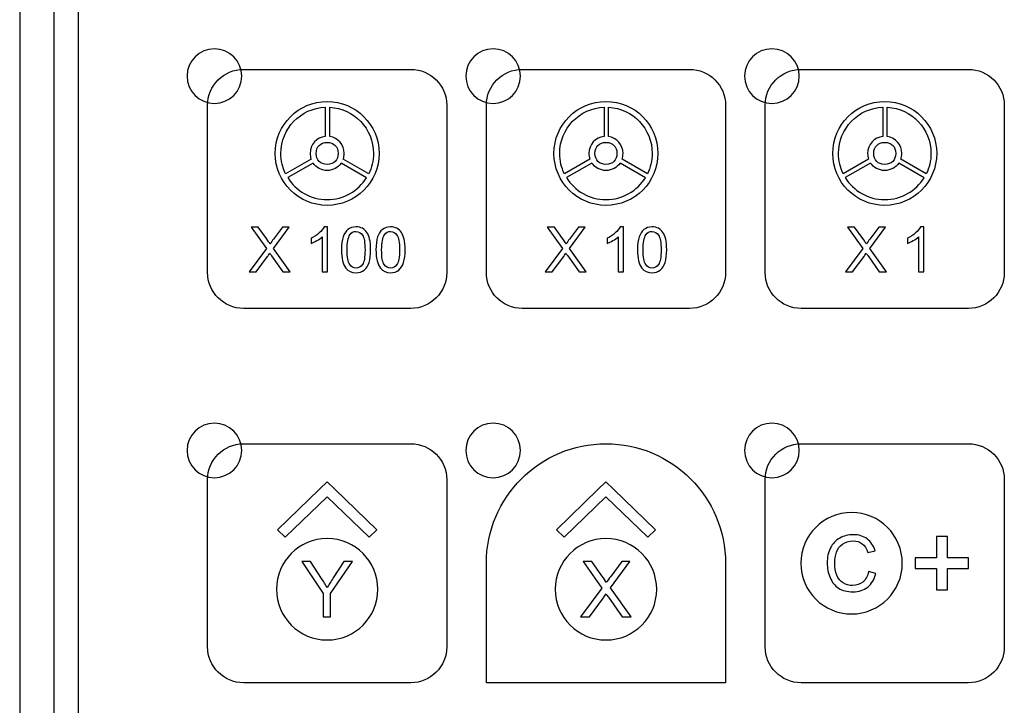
# Model space of a CAD drawing. Header units: millimetres. Extents: x 7180 to 8943, y -2677 to -1782.
# Tile 7 of 101: x 7258 to 7330, y -2372 to -2322. Entities that reach past the tile are written whole.
import ezdxf

# ---------------------------------------------------------------- set-up
doc = ezdxf.new("R2010")
doc.units = ezdxf.units.MM
doc.header["$LTSCALE"] = 3

msp = doc.modelspace()

# ---------------------------------------------------------------- linework, layer by layer
at = {"linetype": 'Continuous', "lineweight": 30}
for p, q in [((7257.996, -2265.614), (7257.996, -2495.614)), ((7260.496, -2269.328), (7260.496, -2491.9)), ((7262.283, -2271.115), (7262.283, -2490.112))]:
    msp.add_line(p, q, dxfattribs=at)
for points, knots in [([(7272.241, -2323.959), (7273.345, -2323.959), (7274.241, -2324.854), (7274.241, -2325.959), (7274.241, -2325.959), (7274.241, -2327.063), (7273.345, -2327.959), (7272.241, -2327.959), (7272.241, -2327.959), (7271.136, -2327.959), (7270.241, -2327.063), (7270.241, -2325.959), (7270.241, -2325.959), (7270.241, -2324.854), (7271.136, -2323.959), (7272.241, -2323.959)], [0, 0, 0, 0, 0.2, 0.2, 0.2, 0.2, 0.4, 0.4, 0.4, 0.4, 0.6, 0.6, 0.6, 0.6, 1, 1, 1, 1]), ([(7292.641, -2323.959), (7293.745, -2323.959), (7294.641, -2324.854), (7294.641, -2325.959), (7294.641, -2325.959), (7294.641, -2327.063), (7293.745, -2327.959), (7292.641, -2327.959), (7292.641, -2327.959), (7291.536, -2327.959), (7290.641, -2327.063), (7290.641, -2325.959), (7290.641, -2325.959), (7290.641, -2324.854), (7291.536, -2323.959), (7292.641, -2323.959)], [0, 0, 0, 0, 0.2, 0.2, 0.2, 0.2, 0.4, 0.4, 0.4, 0.4, 0.6, 0.6, 0.6, 0.6, 1, 1, 1, 1]), ([(7313.041, -2323.959), (7314.145, -2323.959), (7315.041, -2324.854), (7315.041, -2325.959), (7315.041, -2325.959), (7315.041, -2327.063), (7314.145, -2327.959), (7313.041, -2327.959), (7313.041, -2327.959), (7311.936, -2327.959), (7311.041, -2327.063), (7311.041, -2325.959), (7311.041, -2325.959), (7311.041, -2324.854), (7311.936, -2323.959), (7313.041, -2323.959)], [0, 0, 0, 0, 0.2, 0.2, 0.2, 0.2, 0.4, 0.4, 0.4, 0.4, 0.6, 0.6, 0.6, 0.6, 1, 1, 1, 1]), ([(7274.371, -2342.964), (7274.371, -2342.964), (7286.621, -2342.964), (7286.621, -2342.964), (7286.621, -2342.964), (7288.065, -2342.964), (7289.246, -2341.783), (7289.246, -2340.339), (7289.246, -2340.339), (7289.246, -2340.339), (7289.246, -2328.089), (7289.246, -2328.089), (7289.246, -2328.089), (7289.246, -2326.645), (7288.065, -2325.464), (7286.621, -2325.464), (7286.621, -2325.464), (7286.621, -2325.464), (7274.371, -2325.464), (7274.371, -2325.464), (7274.371, -2325.464), (7272.927, -2325.464), (7271.746, -2326.645), (7271.746, -2328.089), (7271.746, -2328.089), (7271.746, -2328.089), (7271.746, -2340.339), (7271.746, -2340.339), (7271.746, -2340.339), (7271.746, -2341.783), (7272.927, -2342.964), (7274.371, -2342.964)], [0, 0, 0, 0, 0.111111, 0.111111, 0.111111, 0.111111, 0.222222, 0.222222, 0.222222, 0.222222, 0.333333, 0.333333, 0.333333, 0.333333, 0.444444, 0.444444, 0.444444, 0.444444, 0.555556, 0.555556, 0.555556, 0.555556, 0.666667, 0.666667, 0.666667, 0.666667, 0.777778, 0.777778, 0.777778, 0.777778, 1, 1, 1, 1]), ([(7294.771, -2342.964), (7294.771, -2342.964), (7307.021, -2342.964), (7307.021, -2342.964), (7307.021, -2342.964), (7308.465, -2342.964), (7309.646, -2341.783), (7309.646, -2340.339), (7309.646, -2340.339), (7309.646, -2340.339), (7309.646, -2328.089), (7309.646, -2328.089), (7309.646, -2328.089), (7309.646, -2326.645), (7308.465, -2325.464), (7307.021, -2325.464), (7307.021, -2325.464), (7307.021, -2325.464), (7294.771, -2325.464), (7294.771, -2325.464), (7294.771, -2325.464), (7293.327, -2325.464), (7292.146, -2326.645), (7292.146, -2328.089), (7292.146, -2328.089), (7292.146, -2328.089), (7292.146, -2340.339), (7292.146, -2340.339), (7292.146, -2340.339), (7292.146, -2341.783), (7293.327, -2342.964), (7294.771, -2342.964)], [0, 0, 0, 0, 0.111111, 0.111111, 0.111111, 0.111111, 0.222222, 0.222222, 0.222222, 0.222222, 0.333333, 0.333333, 0.333333, 0.333333, 0.444444, 0.444444, 0.444444, 0.444444, 0.555556, 0.555556, 0.555556, 0.555556, 0.666667, 0.666667, 0.666667, 0.666667, 0.777778, 0.777778, 0.777778, 0.777778, 1, 1, 1, 1]), ([(7315.171, -2342.964), (7315.171, -2342.964), (7327.421, -2342.964), (7327.421, -2342.964), (7327.421, -2342.964), (7328.865, -2342.964), (7330.046, -2341.783), (7330.046, -2340.339), (7330.046, -2340.339), (7330.046, -2340.339), (7330.046, -2328.089), (7330.046, -2328.089), (7330.046, -2328.089), (7330.046, -2326.645), (7328.865, -2325.464), (7327.421, -2325.464), (7327.421, -2325.464), (7327.421, -2325.464), (7315.171, -2325.464), (7315.171, -2325.464), (7315.171, -2325.464), (7313.727, -2325.464), (7312.546, -2326.645), (7312.546, -2328.089), (7312.546, -2328.089), (7312.546, -2328.089), (7312.546, -2340.339), (7312.546, -2340.339), (7312.546, -2340.339), (7312.546, -2341.783), (7313.727, -2342.964), (7315.171, -2342.964)], [0, 0, 0, 0, 0.111111, 0.111111, 0.111111, 0.111111, 0.222222, 0.222222, 0.222222, 0.222222, 0.333333, 0.333333, 0.333333, 0.333333, 0.444444, 0.444444, 0.444444, 0.444444, 0.555556, 0.555556, 0.555556, 0.555556, 0.666667, 0.666667, 0.666667, 0.666667, 0.777778, 0.777778, 0.777778, 0.777778, 1, 1, 1, 1]), ([(7280.496, -2335.417), (7282.596, -2335.417), (7284.298, -2333.715), (7284.298, -2331.615), (7284.298, -2331.615), (7284.298, -2329.515), (7282.596, -2327.813), (7280.496, -2327.813), (7280.496, -2327.813), (7278.396, -2327.813), (7276.694, -2329.515), (7276.694, -2331.615), (7276.694, -2331.615), (7276.694, -2333.715), (7278.396, -2335.417), (7280.496, -2335.417)], [0, 0, 0, 0, 0.2, 0.2, 0.2, 0.2, 0.4, 0.4, 0.4, 0.4, 0.6, 0.6, 0.6, 0.6, 1, 1, 1, 1]), ([(7300.896, -2335.417), (7302.996, -2335.417), (7304.698, -2333.715), (7304.698, -2331.615), (7304.698, -2331.615), (7304.698, -2329.515), (7302.996, -2327.813), (7300.896, -2327.813), (7300.896, -2327.813), (7298.796, -2327.813), (7297.094, -2329.515), (7297.094, -2331.615), (7297.094, -2331.615), (7297.094, -2333.715), (7298.796, -2335.417), (7300.896, -2335.417)], [0, 0, 0, 0, 0.2, 0.2, 0.2, 0.2, 0.4, 0.4, 0.4, 0.4, 0.6, 0.6, 0.6, 0.6, 1, 1, 1, 1]), ([(7321.296, -2335.417), (7323.396, -2335.417), (7325.098, -2333.715), (7325.098, -2331.615), (7325.098, -2331.615), (7325.098, -2329.515), (7323.396, -2327.813), (7321.296, -2327.813), (7321.296, -2327.813), (7319.196, -2327.813), (7317.494, -2329.515), (7317.494, -2331.615), (7317.494, -2331.615), (7317.494, -2333.715), (7319.196, -2335.417), (7321.296, -2335.417)], [0, 0, 0, 0, 0.2, 0.2, 0.2, 0.2, 0.4, 0.4, 0.4, 0.4, 0.6, 0.6, 0.6, 0.6, 1, 1, 1, 1]), ([(7280.359, -2330.374), (7280.359, -2330.374), (7280.359, -2328.233), (7280.359, -2328.233), (7280.359, -2328.233), (7278.553, -2328.305), (7277.111, -2329.791), (7277.111, -2331.615), (7277.111, -2331.615), (7277.111, -2332.149), (7277.234, -2332.654), (7277.455, -2333.103), (7277.455, -2333.103), (7277.455, -2333.103), (7279.318, -2332.029), (7279.318, -2332.029), (7279.318, -2332.029), (7279.272, -2331.9), (7279.247, -2331.76), (7279.247, -2331.615), (7279.247, -2331.615), (7279.247, -2330.972), (7279.734, -2330.442), (7280.359, -2330.374)], [0, 0, 0, 0, 0.142857, 0.142857, 0.142857, 0.142857, 0.285714, 0.285714, 0.285714, 0.285714, 0.428571, 0.428571, 0.428571, 0.428571, 0.571429, 0.571429, 0.571429, 0.571429, 0.714286, 0.714286, 0.714286, 0.714286, 1, 1, 1, 1]), ([(7280.683, -2328.235), (7280.683, -2328.235), (7280.683, -2330.38), (7280.683, -2330.38), (7280.683, -2330.38), (7281.284, -2330.471), (7281.744, -2330.989), (7281.744, -2331.615), (7281.744, -2331.615), (7281.744, -2331.762), (7281.719, -2331.903), (7281.672, -2332.034), (7281.672, -2332.034), (7281.672, -2332.034), (7283.535, -2333.108), (7283.535, -2333.108), (7283.535, -2333.108), (7283.756, -2332.658), (7283.881, -2332.151), (7283.881, -2331.615), (7283.881, -2331.615), (7283.881, -2329.808), (7282.466, -2328.332), (7280.683, -2328.235)], [0, 0, 0, 0, 0.142857, 0.142857, 0.142857, 0.142857, 0.285714, 0.285714, 0.285714, 0.285714, 0.428571, 0.428571, 0.428571, 0.428571, 0.571429, 0.571429, 0.571429, 0.571429, 0.714286, 0.714286, 0.714286, 0.714286, 1, 1, 1, 1]), ([(7300.759, -2330.374), (7300.759, -2330.374), (7300.759, -2328.233), (7300.759, -2328.233), (7300.759, -2328.233), (7298.953, -2328.305), (7297.511, -2329.791), (7297.511, -2331.615), (7297.511, -2331.615), (7297.511, -2332.149), (7297.634, -2332.654), (7297.855, -2333.103), (7297.855, -2333.103), (7297.855, -2333.103), (7299.718, -2332.029), (7299.718, -2332.029), (7299.718, -2332.029), (7299.672, -2331.9), (7299.647, -2331.76), (7299.647, -2331.615), (7299.647, -2331.615), (7299.647, -2330.972), (7300.134, -2330.442), (7300.759, -2330.374)], [0, 0, 0, 0, 0.142857, 0.142857, 0.142857, 0.142857, 0.285714, 0.285714, 0.285714, 0.285714, 0.428571, 0.428571, 0.428571, 0.428571, 0.571429, 0.571429, 0.571429, 0.571429, 0.714286, 0.714286, 0.714286, 0.714286, 1, 1, 1, 1]), ([(7301.083, -2328.235), (7301.083, -2328.235), (7301.083, -2330.38), (7301.083, -2330.38), (7301.083, -2330.38), (7301.684, -2330.471), (7302.144, -2330.989), (7302.144, -2331.615), (7302.144, -2331.615), (7302.144, -2331.762), (7302.119, -2331.903), (7302.072, -2332.034), (7302.072, -2332.034), (7302.072, -2332.034), (7303.935, -2333.108), (7303.935, -2333.108), (7303.935, -2333.108), (7304.156, -2332.658), (7304.281, -2332.151), (7304.281, -2331.615), (7304.281, -2331.615), (7304.281, -2329.808), (7302.866, -2328.332), (7301.083, -2328.235)], [0, 0, 0, 0, 0.142857, 0.142857, 0.142857, 0.142857, 0.285714, 0.285714, 0.285714, 0.285714, 0.428571, 0.428571, 0.428571, 0.428571, 0.571429, 0.571429, 0.571429, 0.571429, 0.714286, 0.714286, 0.714286, 0.714286, 1, 1, 1, 1]), ([(7321.159, -2330.374), (7321.159, -2330.374), (7321.159, -2328.233), (7321.159, -2328.233), (7321.159, -2328.233), (7319.353, -2328.305), (7317.911, -2329.791), (7317.911, -2331.615), (7317.911, -2331.615), (7317.911, -2332.149), (7318.034, -2332.654), (7318.255, -2333.103), (7318.255, -2333.103), (7318.255, -2333.103), (7320.118, -2332.029), (7320.118, -2332.029), (7320.118, -2332.029), (7320.072, -2331.9), (7320.047, -2331.76), (7320.047, -2331.615), (7320.047, -2331.615), (7320.047, -2330.972), (7320.534, -2330.442), (7321.159, -2330.374)], [0, 0, 0, 0, 0.142857, 0.142857, 0.142857, 0.142857, 0.285714, 0.285714, 0.285714, 0.285714, 0.428571, 0.428571, 0.428571, 0.428571, 0.571429, 0.571429, 0.571429, 0.571429, 0.714286, 0.714286, 0.714286, 0.714286, 1, 1, 1, 1]), ([(7321.483, -2328.235), (7321.483, -2328.235), (7321.483, -2330.38), (7321.483, -2330.38), (7321.483, -2330.38), (7322.084, -2330.471), (7322.544, -2330.989), (7322.544, -2331.615), (7322.544, -2331.615), (7322.544, -2331.762), (7322.519, -2331.903), (7322.472, -2332.034), (7322.472, -2332.034), (7322.472, -2332.034), (7324.335, -2333.108), (7324.335, -2333.108), (7324.335, -2333.108), (7324.556, -2332.658), (7324.681, -2332.151), (7324.681, -2331.615), (7324.681, -2331.615), (7324.681, -2329.808), (7323.266, -2328.332), (7321.483, -2328.235)], [0, 0, 0, 0, 0.142857, 0.142857, 0.142857, 0.142857, 0.285714, 0.285714, 0.285714, 0.285714, 0.428571, 0.428571, 0.428571, 0.428571, 0.571429, 0.571429, 0.571429, 0.571429, 0.714286, 0.714286, 0.714286, 0.714286, 1, 1, 1, 1]), ([(7280.496, -2332.416), (7280.994, -2332.416), (7281.297, -2332.113), (7281.297, -2331.615), (7281.297, -2331.615), (7281.297, -2331.117), (7280.994, -2330.813), (7280.496, -2330.813), (7280.496, -2330.813), (7279.998, -2330.813), (7279.694, -2331.117), (7279.694, -2331.615), (7279.694, -2331.615), (7279.694, -2332.113), (7279.998, -2332.416), (7280.496, -2332.416)], [0, 0, 0, 0, 0.2, 0.2, 0.2, 0.2, 0.4, 0.4, 0.4, 0.4, 0.6, 0.6, 0.6, 0.6, 1, 1, 1, 1]), ([(7300.896, -2332.416), (7301.394, -2332.416), (7301.697, -2332.113), (7301.697, -2331.615), (7301.697, -2331.615), (7301.697, -2331.117), (7301.394, -2330.813), (7300.896, -2330.813), (7300.896, -2330.813), (7300.398, -2330.813), (7300.094, -2331.117), (7300.094, -2331.615), (7300.094, -2331.615), (7300.094, -2332.113), (7300.398, -2332.416), (7300.896, -2332.416)], [0, 0, 0, 0, 0.2, 0.2, 0.2, 0.2, 0.4, 0.4, 0.4, 0.4, 0.6, 0.6, 0.6, 0.6, 1, 1, 1, 1]), ([(7321.296, -2332.416), (7321.794, -2332.416), (7322.097, -2332.113), (7322.097, -2331.615), (7322.097, -2331.615), (7322.097, -2331.117), (7321.794, -2330.813), (7321.296, -2330.813), (7321.296, -2330.813), (7320.798, -2330.813), (7320.494, -2331.117), (7320.494, -2331.615), (7320.494, -2331.615), (7320.494, -2332.113), (7320.798, -2332.416), (7321.296, -2332.416)], [0, 0, 0, 0, 0.2, 0.2, 0.2, 0.2, 0.4, 0.4, 0.4, 0.4, 0.6, 0.6, 0.6, 0.6, 1, 1, 1, 1]), ([(7280.496, -2332.864), (7280.922, -2332.864), (7281.299, -2332.65), (7281.524, -2332.323), (7281.524, -2332.323), (7281.524, -2332.323), (7283.378, -2333.392), (7283.378, -2333.392), (7283.378, -2333.392), (7282.781, -2334.357), (7281.714, -2335), (7280.496, -2335), (7280.496, -2335), (7279.276, -2335), (7278.207, -2334.355), (7277.611, -2333.387), (7277.611, -2333.387), (7277.611, -2333.387), (7279.465, -2332.319), (7279.465, -2332.319), (7279.465, -2332.319), (7279.689, -2332.648), (7280.067, -2332.864), (7280.496, -2332.864)], [0, 0, 0, 0, 0.142857, 0.142857, 0.142857, 0.142857, 0.285714, 0.285714, 0.285714, 0.285714, 0.428571, 0.428571, 0.428571, 0.428571, 0.571429, 0.571429, 0.571429, 0.571429, 0.714286, 0.714286, 0.714286, 0.714286, 1, 1, 1, 1]), ([(7300.896, -2332.864), (7301.322, -2332.864), (7301.699, -2332.65), (7301.924, -2332.323), (7301.924, -2332.323), (7301.924, -2332.323), (7303.778, -2333.392), (7303.778, -2333.392), (7303.778, -2333.392), (7303.181, -2334.357), (7302.114, -2335), (7300.896, -2335), (7300.896, -2335), (7299.676, -2335), (7298.607, -2334.355), (7298.011, -2333.387), (7298.011, -2333.387), (7298.011, -2333.387), (7299.865, -2332.319), (7299.865, -2332.319), (7299.865, -2332.319), (7300.089, -2332.648), (7300.467, -2332.864), (7300.896, -2332.864)], [0, 0, 0, 0, 0.142857, 0.142857, 0.142857, 0.142857, 0.285714, 0.285714, 0.285714, 0.285714, 0.428571, 0.428571, 0.428571, 0.428571, 0.571429, 0.571429, 0.571429, 0.571429, 0.714286, 0.714286, 0.714286, 0.714286, 1, 1, 1, 1]), ([(7321.296, -2332.864), (7321.722, -2332.864), (7322.099, -2332.65), (7322.324, -2332.323), (7322.324, -2332.323), (7322.324, -2332.323), (7324.178, -2333.392), (7324.178, -2333.392), (7324.178, -2333.392), (7323.581, -2334.357), (7322.514, -2335), (7321.296, -2335), (7321.296, -2335), (7320.076, -2335), (7319.007, -2334.355), (7318.411, -2333.387), (7318.411, -2333.387), (7318.411, -2333.387), (7320.265, -2332.319), (7320.265, -2332.319), (7320.265, -2332.319), (7320.489, -2332.648), (7320.867, -2332.864), (7321.296, -2332.864)], [0, 0, 0, 0, 0.142857, 0.142857, 0.142857, 0.142857, 0.285714, 0.285714, 0.285714, 0.285714, 0.428571, 0.428571, 0.428571, 0.428571, 0.571429, 0.571429, 0.571429, 0.571429, 0.714286, 0.714286, 0.714286, 0.714286, 1, 1, 1, 1]), ([(7274.787, -2340.291), (7274.787, -2340.291), (7276.055, -2338.587), (7276.055, -2338.587), (7276.055, -2338.587), (7276.055, -2338.587), (7274.938, -2337.007), (7274.938, -2337.007), (7274.938, -2337.007), (7274.938, -2337.007), (7275.455, -2337.007), (7275.455, -2337.007), (7275.455, -2337.007), (7275.455, -2337.007), (7276.054, -2337.847), (7276.054, -2337.847), (7276.054, -2337.847), (7276.179, -2338.021), (7276.265, -2338.154), (7276.315, -2338.247), (7276.315, -2338.247), (7276.389, -2338.132), (7276.476, -2338.01), (7276.576, -2337.881), (7276.576, -2337.881), (7276.576, -2337.881), (7277.232, -2337.007), (7277.232, -2337.007), (7277.232, -2337.007), (7277.232, -2337.007), (7277.708, -2337.007), (7277.708, -2337.007), (7277.708, -2337.007), (7277.708, -2337.007), (7276.568, -2338.568), (7276.568, -2338.568), (7276.568, -2338.568), (7276.568, -2338.568), (7277.795, -2340.291), (7277.795, -2340.291), (7277.795, -2340.291), (7277.795, -2340.291), (7277.262, -2340.291), (7277.262, -2340.291), (7277.262, -2340.291), (7277.262, -2340.291), (7276.433, -2339.12), (7276.433, -2339.12), (7276.433, -2339.12), (7276.386, -2339.053), (7276.341, -2338.987), (7276.299, -2338.921), (7276.299, -2338.921), (7276.225, -2339.031), (7276.173, -2339.108), (7276.141, -2339.152), (7276.141, -2339.152), (7276.141, -2339.152), (7275.309, -2340.291), (7275.309, -2340.291), (7275.309, -2340.291), (7275.309, -2340.291), (7274.787, -2340.291), (7274.787, -2340.291)], [0, 0, 0, 0, 0.058824, 0.058824, 0.058824, 0.058824, 0.117647, 0.117647, 0.117647, 0.117647, 0.176471, 0.176471, 0.176471, 0.176471, 0.235294, 0.235294, 0.235294, 0.235294, 0.294118, 0.294118, 0.294118, 0.294118, 0.352941, 0.352941, 0.352941, 0.352941, 0.411765, 0.411765, 0.411765, 0.411765, 0.470588, 0.470588, 0.470588, 0.470588, 0.529412, 0.529412, 0.529412, 0.529412, 0.588235, 0.588235, 0.588235, 0.588235, 0.647059, 0.647059, 0.647059, 0.647059, 0.705882, 0.705882, 0.705882, 0.705882, 0.764706, 0.764706, 0.764706, 0.764706, 0.823529, 0.823529, 0.823529, 0.823529, 0.882353, 0.882353, 0.882353, 0.882353, 1, 1, 1, 1]), ([(7280.527, -2340.291), (7280.527, -2340.291), (7280.124, -2340.291), (7280.124, -2340.291), (7280.124, -2340.291), (7280.124, -2340.291), (7280.124, -2337.721), (7280.124, -2337.721), (7280.124, -2337.721), (7280.027, -2337.814), (7279.899, -2337.907), (7279.742, -2337.999), (7279.742, -2337.999), (7279.584, -2338.092), (7279.442, -2338.161), (7279.317, -2338.207), (7279.317, -2338.207), (7279.317, -2338.207), (7279.317, -2337.817), (7279.317, -2337.817), (7279.317, -2337.817), (7279.542, -2337.712), (7279.739, -2337.583), (7279.908, -2337.432), (7279.908, -2337.432), (7280.077, -2337.281), (7280.197, -2337.135), (7280.268, -2336.993), (7280.268, -2336.993), (7280.268, -2336.993), (7280.527, -2336.993), (7280.527, -2336.993), (7280.527, -2336.993), (7280.527, -2336.993), (7280.527, -2340.291), (7280.527, -2340.291)], [0, 0, 0, 0, 0.1, 0.1, 0.1, 0.1, 0.2, 0.2, 0.2, 0.2, 0.3, 0.3, 0.3, 0.3, 0.4, 0.4, 0.4, 0.4, 0.5, 0.5, 0.5, 0.5, 0.6, 0.6, 0.6, 0.6, 0.7, 0.7, 0.7, 0.7, 0.8, 0.8, 0.8, 0.8, 1, 1, 1, 1]), ([(7281.541, -2338.67), (7281.541, -2338.283), (7281.581, -2337.969), (7281.66, -2337.732), (7281.66, -2337.732), (7281.74, -2337.495), (7281.859, -2337.312), (7282.016, -2337.184), (7282.016, -2337.184), (7282.173, -2337.057), (7282.371, -2336.993), (7282.61, -2336.993), (7282.61, -2336.993), (7282.785, -2336.993), (7282.94, -2337.028), (7283.073, -2337.099), (7283.073, -2337.099), (7283.206, -2337.171), (7283.317, -2337.273), (7283.402, -2337.407), (7283.402, -2337.407), (7283.488, -2337.54), (7283.555, -2337.703), (7283.604, -2337.894), (7283.604, -2337.894), (7283.654, -2338.086), (7283.678, -2338.345), (7283.678, -2338.67), (7283.678, -2338.67), (7283.678, -2339.055), (7283.638, -2339.367), (7283.56, -2339.604), (7283.56, -2339.604), (7283.481, -2339.842), (7283.362, -2340.025), (7283.205, -2340.153), (7283.205, -2340.153), (7283.048, -2340.281), (7282.85, -2340.346), (7282.61, -2340.346), (7282.61, -2340.346), (7282.294, -2340.346), (7282.045, -2340.233), (7281.865, -2340.008), (7281.865, -2340.008), (7281.649, -2339.733), (7281.541, -2339.287), (7281.541, -2338.67)], [0, 0, 0, 0, 0.076923, 0.076923, 0.076923, 0.076923, 0.153846, 0.153846, 0.153846, 0.153846, 0.230769, 0.230769, 0.230769, 0.230769, 0.307692, 0.307692, 0.307692, 0.307692, 0.384615, 0.384615, 0.384615, 0.384615, 0.461538, 0.461538, 0.461538, 0.461538, 0.538462, 0.538462, 0.538462, 0.538462, 0.615385, 0.615385, 0.615385, 0.615385, 0.692308, 0.692308, 0.692308, 0.692308, 0.769231, 0.769231, 0.769231, 0.769231, 0.846154, 0.846154, 0.846154, 0.846154, 1, 1, 1, 1]), ([(7284.068, -2338.67), (7284.068, -2338.283), (7284.108, -2337.969), (7284.187, -2337.732), (7284.187, -2337.732), (7284.267, -2337.495), (7284.386, -2337.312), (7284.543, -2337.184), (7284.543, -2337.184), (7284.7, -2337.057), (7284.898, -2336.993), (7285.137, -2336.993), (7285.137, -2336.993), (7285.312, -2336.993), (7285.467, -2337.028), (7285.6, -2337.099), (7285.6, -2337.099), (7285.733, -2337.171), (7285.844, -2337.273), (7285.929, -2337.407), (7285.929, -2337.407), (7286.015, -2337.54), (7286.082, -2337.703), (7286.131, -2337.894), (7286.131, -2337.894), (7286.181, -2338.086), (7286.205, -2338.345), (7286.205, -2338.67), (7286.205, -2338.67), (7286.205, -2339.055), (7286.165, -2339.367), (7286.087, -2339.604), (7286.087, -2339.604), (7286.008, -2339.842), (7285.889, -2340.025), (7285.732, -2340.153), (7285.732, -2340.153), (7285.575, -2340.281), (7285.377, -2340.346), (7285.137, -2340.346), (7285.137, -2340.346), (7284.821, -2340.346), (7284.572, -2340.233), (7284.392, -2340.008), (7284.392, -2340.008), (7284.176, -2339.733), (7284.068, -2339.287), (7284.068, -2338.67)], [0, 0, 0, 0, 0.076923, 0.076923, 0.076923, 0.076923, 0.153846, 0.153846, 0.153846, 0.153846, 0.230769, 0.230769, 0.230769, 0.230769, 0.307692, 0.307692, 0.307692, 0.307692, 0.384615, 0.384615, 0.384615, 0.384615, 0.461538, 0.461538, 0.461538, 0.461538, 0.538462, 0.538462, 0.538462, 0.538462, 0.615385, 0.615385, 0.615385, 0.615385, 0.692308, 0.692308, 0.692308, 0.692308, 0.769231, 0.769231, 0.769231, 0.769231, 0.846154, 0.846154, 0.846154, 0.846154, 1, 1, 1, 1]), ([(7296.45, -2340.291), (7296.45, -2340.291), (7297.719, -2338.587), (7297.719, -2338.587), (7297.719, -2338.587), (7297.719, -2338.587), (7296.601, -2337.007), (7296.601, -2337.007), (7296.601, -2337.007), (7296.601, -2337.007), (7297.119, -2337.007), (7297.119, -2337.007), (7297.119, -2337.007), (7297.119, -2337.007), (7297.717, -2337.847), (7297.717, -2337.847), (7297.717, -2337.847), (7297.842, -2338.021), (7297.928, -2338.154), (7297.978, -2338.247), (7297.978, -2338.247), (7298.052, -2338.132), (7298.139, -2338.01), (7298.239, -2337.881), (7298.239, -2337.881), (7298.239, -2337.881), (7298.895, -2337.007), (7298.895, -2337.007), (7298.895, -2337.007), (7298.895, -2337.007), (7299.371, -2337.007), (7299.371, -2337.007), (7299.371, -2337.007), (7299.371, -2337.007), (7298.231, -2338.568), (7298.231, -2338.568), (7298.231, -2338.568), (7298.231, -2338.568), (7299.459, -2340.291), (7299.459, -2340.291), (7299.459, -2340.291), (7299.459, -2340.291), (7298.925, -2340.291), (7298.925, -2340.291), (7298.925, -2340.291), (7298.925, -2340.291), (7298.097, -2339.12), (7298.097, -2339.12), (7298.097, -2339.12), (7298.049, -2339.053), (7298.004, -2338.987), (7297.962, -2338.921), (7297.962, -2338.921), (7297.889, -2339.031), (7297.837, -2339.108), (7297.805, -2339.152), (7297.805, -2339.152), (7297.805, -2339.152), (7296.972, -2340.291), (7296.972, -2340.291), (7296.972, -2340.291), (7296.972, -2340.291), (7296.45, -2340.291), (7296.45, -2340.291)], [0, 0, 0, 0, 0.058824, 0.058824, 0.058824, 0.058824, 0.117647, 0.117647, 0.117647, 0.117647, 0.176471, 0.176471, 0.176471, 0.176471, 0.235294, 0.235294, 0.235294, 0.235294, 0.294118, 0.294118, 0.294118, 0.294118, 0.352941, 0.352941, 0.352941, 0.352941, 0.411765, 0.411765, 0.411765, 0.411765, 0.470588, 0.470588, 0.470588, 0.470588, 0.529412, 0.529412, 0.529412, 0.529412, 0.588235, 0.588235, 0.588235, 0.588235, 0.647059, 0.647059, 0.647059, 0.647059, 0.705882, 0.705882, 0.705882, 0.705882, 0.764706, 0.764706, 0.764706, 0.764706, 0.823529, 0.823529, 0.823529, 0.823529, 0.882353, 0.882353, 0.882353, 0.882353, 1, 1, 1, 1]), ([(7302.191, -2340.291), (7302.191, -2340.291), (7301.787, -2340.291), (7301.787, -2340.291), (7301.787, -2340.291), (7301.787, -2340.291), (7301.787, -2337.721), (7301.787, -2337.721), (7301.787, -2337.721), (7301.69, -2337.814), (7301.563, -2337.907), (7301.405, -2337.999), (7301.405, -2337.999), (7301.248, -2338.092), (7301.106, -2338.161), (7300.98, -2338.207), (7300.98, -2338.207), (7300.98, -2338.207), (7300.98, -2337.817), (7300.98, -2337.817), (7300.98, -2337.817), (7301.206, -2337.712), (7301.403, -2337.583), (7301.572, -2337.432), (7301.572, -2337.432), (7301.741, -2337.281), (7301.861, -2337.135), (7301.931, -2336.993), (7301.931, -2336.993), (7301.931, -2336.993), (7302.191, -2336.993), (7302.191, -2336.993), (7302.191, -2336.993), (7302.191, -2336.993), (7302.191, -2340.291), (7302.191, -2340.291)], [0, 0, 0, 0, 0.1, 0.1, 0.1, 0.1, 0.2, 0.2, 0.2, 0.2, 0.3, 0.3, 0.3, 0.3, 0.4, 0.4, 0.4, 0.4, 0.5, 0.5, 0.5, 0.5, 0.6, 0.6, 0.6, 0.6, 0.7, 0.7, 0.7, 0.7, 0.8, 0.8, 0.8, 0.8, 1, 1, 1, 1]), ([(7303.204, -2338.67), (7303.204, -2338.283), (7303.244, -2337.969), (7303.324, -2337.732), (7303.324, -2337.732), (7303.404, -2337.495), (7303.522, -2337.312), (7303.68, -2337.184), (7303.68, -2337.184), (7303.837, -2337.057), (7304.035, -2336.993), (7304.273, -2336.993), (7304.273, -2336.993), (7304.449, -2336.993), (7304.603, -2337.028), (7304.737, -2337.099), (7304.737, -2337.099), (7304.87, -2337.171), (7304.98, -2337.273), (7305.066, -2337.407), (7305.066, -2337.407), (7305.151, -2337.54), (7305.219, -2337.703), (7305.267, -2337.894), (7305.267, -2337.894), (7305.317, -2338.086), (7305.342, -2338.345), (7305.342, -2338.67), (7305.342, -2338.67), (7305.342, -2339.055), (7305.302, -2339.367), (7305.223, -2339.604), (7305.223, -2339.604), (7305.144, -2339.842), (7305.026, -2340.025), (7304.868, -2340.153), (7304.868, -2340.153), (7304.712, -2340.281), (7304.513, -2340.346), (7304.273, -2340.346), (7304.273, -2340.346), (7303.957, -2340.346), (7303.709, -2340.233), (7303.529, -2340.008), (7303.529, -2340.008), (7303.312, -2339.733), (7303.204, -2339.287), (7303.204, -2338.67)], [0, 0, 0, 0, 0.076923, 0.076923, 0.076923, 0.076923, 0.153846, 0.153846, 0.153846, 0.153846, 0.230769, 0.230769, 0.230769, 0.230769, 0.307692, 0.307692, 0.307692, 0.307692, 0.384615, 0.384615, 0.384615, 0.384615, 0.461538, 0.461538, 0.461538, 0.461538, 0.538462, 0.538462, 0.538462, 0.538462, 0.615385, 0.615385, 0.615385, 0.615385, 0.692308, 0.692308, 0.692308, 0.692308, 0.769231, 0.769231, 0.769231, 0.769231, 0.846154, 0.846154, 0.846154, 0.846154, 1, 1, 1, 1]), ([(7318.426, -2340.291), (7318.426, -2340.291), (7319.694, -2338.587), (7319.694, -2338.587), (7319.694, -2338.587), (7319.694, -2338.587), (7318.577, -2337.007), (7318.577, -2337.007), (7318.577, -2337.007), (7318.577, -2337.007), (7319.094, -2337.007), (7319.094, -2337.007), (7319.094, -2337.007), (7319.094, -2337.007), (7319.693, -2337.847), (7319.693, -2337.847), (7319.693, -2337.847), (7319.817, -2338.021), (7319.904, -2338.154), (7319.953, -2338.247), (7319.953, -2338.247), (7320.028, -2338.132), (7320.115, -2338.01), (7320.215, -2337.881), (7320.215, -2337.881), (7320.215, -2337.881), (7320.871, -2337.007), (7320.871, -2337.007), (7320.871, -2337.007), (7320.871, -2337.007), (7321.347, -2337.007), (7321.347, -2337.007), (7321.347, -2337.007), (7321.347, -2337.007), (7320.206, -2338.568), (7320.206, -2338.568), (7320.206, -2338.568), (7320.206, -2338.568), (7321.434, -2340.291), (7321.434, -2340.291), (7321.434, -2340.291), (7321.434, -2340.291), (7320.9, -2340.291), (7320.9, -2340.291), (7320.9, -2340.291), (7320.9, -2340.291), (7320.072, -2339.12), (7320.072, -2339.12), (7320.072, -2339.12), (7320.025, -2339.053), (7319.979, -2338.987), (7319.937, -2338.921), (7319.937, -2338.921), (7319.864, -2339.031), (7319.812, -2339.108), (7319.78, -2339.152), (7319.78, -2339.152), (7319.78, -2339.152), (7318.948, -2340.291), (7318.948, -2340.291), (7318.948, -2340.291), (7318.948, -2340.291), (7318.426, -2340.291), (7318.426, -2340.291)], [0, 0, 0, 0, 0.058824, 0.058824, 0.058824, 0.058824, 0.117647, 0.117647, 0.117647, 0.117647, 0.176471, 0.176471, 0.176471, 0.176471, 0.235294, 0.235294, 0.235294, 0.235294, 0.294118, 0.294118, 0.294118, 0.294118, 0.352941, 0.352941, 0.352941, 0.352941, 0.411765, 0.411765, 0.411765, 0.411765, 0.470588, 0.470588, 0.470588, 0.470588, 0.529412, 0.529412, 0.529412, 0.529412, 0.588235, 0.588235, 0.588235, 0.588235, 0.647059, 0.647059, 0.647059, 0.647059, 0.705882, 0.705882, 0.705882, 0.705882, 0.764706, 0.764706, 0.764706, 0.764706, 0.823529, 0.823529, 0.823529, 0.823529, 0.882353, 0.882353, 0.882353, 0.882353, 1, 1, 1, 1]), ([(7324.166, -2340.291), (7324.166, -2340.291), (7323.763, -2340.291), (7323.763, -2340.291), (7323.763, -2340.291), (7323.763, -2340.291), (7323.763, -2337.721), (7323.763, -2337.721), (7323.763, -2337.721), (7323.666, -2337.814), (7323.538, -2337.907), (7323.381, -2337.999), (7323.381, -2337.999), (7323.223, -2338.092), (7323.081, -2338.161), (7322.956, -2338.207), (7322.956, -2338.207), (7322.956, -2338.207), (7322.956, -2337.817), (7322.956, -2337.817), (7322.956, -2337.817), (7323.181, -2337.712), (7323.378, -2337.583), (7323.547, -2337.432), (7323.547, -2337.432), (7323.716, -2337.281), (7323.836, -2337.135), (7323.906, -2336.993), (7323.906, -2336.993), (7323.906, -2336.993), (7324.166, -2336.993), (7324.166, -2336.993), (7324.166, -2336.993), (7324.166, -2336.993), (7324.166, -2340.291), (7324.166, -2340.291)], [0, 0, 0, 0, 0.1, 0.1, 0.1, 0.1, 0.2, 0.2, 0.2, 0.2, 0.3, 0.3, 0.3, 0.3, 0.4, 0.4, 0.4, 0.4, 0.5, 0.5, 0.5, 0.5, 0.6, 0.6, 0.6, 0.6, 0.7, 0.7, 0.7, 0.7, 0.8, 0.8, 0.8, 0.8, 1, 1, 1, 1]), ([(7281.954, -2338.672), (7281.954, -2339.212), (7282.016, -2339.571), (7282.143, -2339.749), (7282.143, -2339.749), (7282.269, -2339.927), (7282.425, -2340.015), (7282.61, -2340.015), (7282.61, -2340.015), (7282.795, -2340.015), (7282.95, -2339.926), (7283.077, -2339.748), (7283.077, -2339.748), (7283.203, -2339.569), (7283.265, -2339.211), (7283.265, -2338.672), (7283.265, -2338.672), (7283.265, -2338.131), (7283.203, -2337.772), (7283.077, -2337.595), (7283.077, -2337.595), (7282.951, -2337.417), (7282.794, -2337.328), (7282.605, -2337.328), (7282.605, -2337.328), (7282.42, -2337.328), (7282.272, -2337.407), (7282.161, -2337.563), (7282.161, -2337.563), (7282.023, -2337.763), (7281.954, -2338.133), (7281.954, -2338.672)], [0, 0, 0, 0, 0.111111, 0.111111, 0.111111, 0.111111, 0.222222, 0.222222, 0.222222, 0.222222, 0.333333, 0.333333, 0.333333, 0.333333, 0.444444, 0.444444, 0.444444, 0.444444, 0.555556, 0.555556, 0.555556, 0.555556, 0.666667, 0.666667, 0.666667, 0.666667, 0.777778, 0.777778, 0.777778, 0.777778, 1, 1, 1, 1]), ([(7284.481, -2338.672), (7284.481, -2339.212), (7284.543, -2339.571), (7284.67, -2339.749), (7284.67, -2339.749), (7284.796, -2339.927), (7284.952, -2340.015), (7285.137, -2340.015), (7285.137, -2340.015), (7285.322, -2340.015), (7285.477, -2339.926), (7285.604, -2339.748), (7285.604, -2339.748), (7285.73, -2339.569), (7285.792, -2339.211), (7285.792, -2338.672), (7285.792, -2338.672), (7285.792, -2338.131), (7285.73, -2337.772), (7285.604, -2337.595), (7285.604, -2337.595), (7285.478, -2337.417), (7285.321, -2337.328), (7285.132, -2337.328), (7285.132, -2337.328), (7284.947, -2337.328), (7284.799, -2337.407), (7284.688, -2337.563), (7284.688, -2337.563), (7284.55, -2337.763), (7284.481, -2338.133), (7284.481, -2338.672)], [0, 0, 0, 0, 0.111111, 0.111111, 0.111111, 0.111111, 0.222222, 0.222222, 0.222222, 0.222222, 0.333333, 0.333333, 0.333333, 0.333333, 0.444444, 0.444444, 0.444444, 0.444444, 0.555556, 0.555556, 0.555556, 0.555556, 0.666667, 0.666667, 0.666667, 0.666667, 0.777778, 0.777778, 0.777778, 0.777778, 1, 1, 1, 1]), ([(7303.617, -2338.672), (7303.617, -2339.212), (7303.68, -2339.571), (7303.806, -2339.749), (7303.806, -2339.749), (7303.932, -2339.927), (7304.088, -2340.015), (7304.273, -2340.015), (7304.273, -2340.015), (7304.458, -2340.015), (7304.614, -2339.926), (7304.74, -2339.748), (7304.74, -2339.748), (7304.866, -2339.569), (7304.929, -2339.211), (7304.929, -2338.672), (7304.929, -2338.672), (7304.929, -2338.131), (7304.866, -2337.772), (7304.74, -2337.595), (7304.74, -2337.595), (7304.615, -2337.417), (7304.457, -2337.328), (7304.268, -2337.328), (7304.268, -2337.328), (7304.083, -2337.328), (7303.935, -2337.407), (7303.824, -2337.563), (7303.824, -2337.563), (7303.686, -2337.763), (7303.617, -2338.133), (7303.617, -2338.672)], [0, 0, 0, 0, 0.111111, 0.111111, 0.111111, 0.111111, 0.222222, 0.222222, 0.222222, 0.222222, 0.333333, 0.333333, 0.333333, 0.333333, 0.444444, 0.444444, 0.444444, 0.444444, 0.555556, 0.555556, 0.555556, 0.555556, 0.666667, 0.666667, 0.666667, 0.666667, 0.777778, 0.777778, 0.777778, 0.777778, 1, 1, 1, 1]), ([(7272.241, -2351.359), (7273.345, -2351.359), (7274.241, -2352.254), (7274.241, -2353.359), (7274.241, -2353.359), (7274.241, -2354.463), (7273.345, -2355.359), (7272.241, -2355.359), (7272.241, -2355.359), (7271.136, -2355.359), (7270.241, -2354.463), (7270.241, -2353.359), (7270.241, -2353.359), (7270.241, -2352.254), (7271.136, -2351.359), (7272.241, -2351.359)], [0, 0, 0, 0, 0.2, 0.2, 0.2, 0.2, 0.4, 0.4, 0.4, 0.4, 0.6, 0.6, 0.6, 0.6, 1, 1, 1, 1]), ([(7292.641, -2351.359), (7293.745, -2351.359), (7294.641, -2352.254), (7294.641, -2353.359), (7294.641, -2353.359), (7294.641, -2354.463), (7293.745, -2355.359), (7292.641, -2355.359), (7292.641, -2355.359), (7291.536, -2355.359), (7290.641, -2354.463), (7290.641, -2353.359), (7290.641, -2353.359), (7290.641, -2352.254), (7291.536, -2351.359), (7292.641, -2351.359)], [0, 0, 0, 0, 0.2, 0.2, 0.2, 0.2, 0.4, 0.4, 0.4, 0.4, 0.6, 0.6, 0.6, 0.6, 1, 1, 1, 1]), ([(7313.041, -2351.359), (7314.145, -2351.359), (7315.041, -2352.254), (7315.041, -2353.359), (7315.041, -2353.359), (7315.041, -2354.463), (7314.145, -2355.359), (7313.041, -2355.359), (7313.041, -2355.359), (7311.936, -2355.359), (7311.041, -2354.463), (7311.041, -2353.359), (7311.041, -2353.359), (7311.041, -2352.254), (7311.936, -2351.359), (7313.041, -2351.359)], [0, 0, 0, 0, 0.2, 0.2, 0.2, 0.2, 0.4, 0.4, 0.4, 0.4, 0.6, 0.6, 0.6, 0.6, 1, 1, 1, 1]), ([(7274.371, -2370.364), (7274.371, -2370.364), (7286.621, -2370.364), (7286.621, -2370.364), (7286.621, -2370.364), (7288.065, -2370.364), (7289.246, -2369.182), (7289.246, -2367.739), (7289.246, -2367.739), (7289.246, -2367.739), (7289.246, -2355.489), (7289.246, -2355.489), (7289.246, -2355.489), (7289.246, -2354.045), (7288.065, -2352.864), (7286.621, -2352.864), (7286.621, -2352.864), (7286.621, -2352.864), (7274.371, -2352.864), (7274.371, -2352.864), (7274.371, -2352.864), (7272.927, -2352.864), (7271.746, -2354.045), (7271.746, -2355.489), (7271.746, -2355.489), (7271.746, -2355.489), (7271.746, -2367.739), (7271.746, -2367.739), (7271.746, -2367.739), (7271.746, -2369.182), (7272.927, -2370.364), (7274.371, -2370.364)], [0, 0, 0, 0, 0.111111, 0.111111, 0.111111, 0.111111, 0.222222, 0.222222, 0.222222, 0.222222, 0.333333, 0.333333, 0.333333, 0.333333, 0.444444, 0.444444, 0.444444, 0.444444, 0.555556, 0.555556, 0.555556, 0.555556, 0.666667, 0.666667, 0.666667, 0.666667, 0.777778, 0.777778, 0.777778, 0.777778, 1, 1, 1, 1]), ([(7292.146, -2370.364), (7292.146, -2370.364), (7300.896, -2370.364), (7300.896, -2370.364), (7300.896, -2370.364), (7300.896, -2370.364), (7309.646, -2370.364), (7309.646, -2370.364), (7309.646, -2370.364), (7309.646, -2370.364), (7309.646, -2361.614), (7309.646, -2361.614), (7309.646, -2361.614), (7309.646, -2356.782), (7305.728, -2352.864), (7300.896, -2352.864), (7300.896, -2352.864), (7296.064, -2352.864), (7292.146, -2356.782), (7292.146, -2361.614), (7292.146, -2361.614), (7292.146, -2361.614), (7292.146, -2370.364), (7292.146, -2370.364)], [0, 0, 0, 0, 0.142857, 0.142857, 0.142857, 0.142857, 0.285714, 0.285714, 0.285714, 0.285714, 0.428571, 0.428571, 0.428571, 0.428571, 0.571429, 0.571429, 0.571429, 0.571429, 0.714286, 0.714286, 0.714286, 0.714286, 1, 1, 1, 1]), ([(7315.171, -2370.364), (7315.171, -2370.364), (7327.421, -2370.364), (7327.421, -2370.364), (7327.421, -2370.364), (7328.865, -2370.364), (7330.046, -2369.182), (7330.046, -2367.739), (7330.046, -2367.739), (7330.046, -2367.739), (7330.046, -2355.489), (7330.046, -2355.489), (7330.046, -2355.489), (7330.046, -2354.045), (7328.865, -2352.864), (7327.421, -2352.864), (7327.421, -2352.864), (7327.421, -2352.864), (7315.171, -2352.864), (7315.171, -2352.864), (7315.171, -2352.864), (7313.727, -2352.864), (7312.546, -2354.045), (7312.546, -2355.489), (7312.546, -2355.489), (7312.546, -2355.489), (7312.546, -2367.739), (7312.546, -2367.739), (7312.546, -2367.739), (7312.546, -2369.182), (7313.727, -2370.364), (7315.171, -2370.364)], [0, 0, 0, 0, 0.111111, 0.111111, 0.111111, 0.111111, 0.222222, 0.222222, 0.222222, 0.222222, 0.333333, 0.333333, 0.333333, 0.333333, 0.444444, 0.444444, 0.444444, 0.444444, 0.555556, 0.555556, 0.555556, 0.555556, 0.666667, 0.666667, 0.666667, 0.666667, 0.777778, 0.777778, 0.777778, 0.777778, 1, 1, 1, 1]), ([(7277.426, -2359.716), (7277.426, -2359.716), (7280.496, -2356.741), (7280.496, -2356.741), (7280.496, -2356.741), (7280.496, -2356.741), (7283.566, -2359.716), (7283.566, -2359.716), (7283.566, -2359.716), (7283.566, -2359.716), (7284.126, -2359.173), (7284.126, -2359.173), (7284.126, -2359.173), (7284.126, -2359.173), (7281.056, -2356.198), (7281.056, -2356.198), (7281.056, -2356.198), (7281.056, -2356.198), (7281.056, -2356.198), (7281.056, -2356.198), (7281.056, -2356.198), (7281.056, -2356.198), (7280.496, -2355.655), (7280.496, -2355.655), (7280.496, -2355.655), (7280.496, -2355.655), (7280.496, -2355.656), (7280.496, -2355.656), (7280.496, -2355.656), (7280.496, -2355.656), (7280.495, -2355.655), (7280.495, -2355.655), (7280.495, -2355.655), (7280.495, -2355.655), (7279.936, -2356.198), (7279.936, -2356.198), (7279.936, -2356.198), (7279.936, -2356.198), (7279.936, -2356.198), (7279.936, -2356.198), (7279.936, -2356.198), (7279.936, -2356.198), (7276.866, -2359.173), (7276.866, -2359.173), (7276.866, -2359.173), (7276.866, -2359.173), (7277.426, -2359.716), (7277.426, -2359.716)], [0, 0, 0, 0, 0.076923, 0.076923, 0.076923, 0.076923, 0.153846, 0.153846, 0.153846, 0.153846, 0.230769, 0.230769, 0.230769, 0.230769, 0.307692, 0.307692, 0.307692, 0.307692, 0.384615, 0.384615, 0.384615, 0.384615, 0.461538, 0.461538, 0.461538, 0.461538, 0.538462, 0.538462, 0.538462, 0.538462, 0.615385, 0.615385, 0.615385, 0.615385, 0.692308, 0.692308, 0.692308, 0.692308, 0.769231, 0.769231, 0.769231, 0.769231, 0.846154, 0.846154, 0.846154, 0.846154, 1, 1, 1, 1]), ([(7297.826, -2359.716), (7297.826, -2359.716), (7300.896, -2356.741), (7300.896, -2356.741), (7300.896, -2356.741), (7300.896, -2356.741), (7303.966, -2359.716), (7303.966, -2359.716), (7303.966, -2359.716), (7303.966, -2359.716), (7304.526, -2359.173), (7304.526, -2359.173), (7304.526, -2359.173), (7304.526, -2359.173), (7301.456, -2356.198), (7301.456, -2356.198), (7301.456, -2356.198), (7301.456, -2356.198), (7301.456, -2356.198), (7301.456, -2356.198), (7301.456, -2356.198), (7301.456, -2356.198), (7300.896, -2355.655), (7300.896, -2355.655), (7300.896, -2355.655), (7300.896, -2355.655), (7300.896, -2355.656), (7300.896, -2355.656), (7300.896, -2355.656), (7300.896, -2355.656), (7300.895, -2355.655), (7300.895, -2355.655), (7300.895, -2355.655), (7300.895, -2355.655), (7300.336, -2356.198), (7300.336, -2356.198), (7300.336, -2356.198), (7300.336, -2356.198), (7300.336, -2356.198), (7300.336, -2356.198), (7300.336, -2356.198), (7300.336, -2356.198), (7297.266, -2359.173), (7297.266, -2359.173), (7297.266, -2359.173), (7297.266, -2359.173), (7297.826, -2359.716), (7297.826, -2359.716)], [0, 0, 0, 0, 0.076923, 0.076923, 0.076923, 0.076923, 0.153846, 0.153846, 0.153846, 0.153846, 0.230769, 0.230769, 0.230769, 0.230769, 0.307692, 0.307692, 0.307692, 0.307692, 0.384615, 0.384615, 0.384615, 0.384615, 0.461538, 0.461538, 0.461538, 0.461538, 0.538462, 0.538462, 0.538462, 0.538462, 0.615385, 0.615385, 0.615385, 0.615385, 0.692308, 0.692308, 0.692308, 0.692308, 0.769231, 0.769231, 0.769231, 0.769231, 0.846154, 0.846154, 0.846154, 0.846154, 1, 1, 1, 1]), ([(7318.868, -2365.326), (7316.818, -2365.326), (7315.156, -2363.663), (7315.156, -2361.614), (7315.156, -2361.614), (7315.156, -2359.564), (7316.818, -2357.901), (7318.868, -2357.901), (7318.868, -2357.901), (7320.918, -2357.901), (7322.58, -2359.564), (7322.58, -2361.614), (7322.58, -2361.614), (7322.58, -2363.663), (7320.918, -2365.326), (7318.868, -2365.326)], [0, 0, 0, 0, 0.2, 0.2, 0.2, 0.2, 0.4, 0.4, 0.4, 0.4, 0.6, 0.6, 0.6, 0.6, 1, 1, 1, 1]), ([(7320.116, -2362.217), (7320.116, -2362.217), (7320.652, -2362.352), (7320.652, -2362.352), (7320.652, -2362.352), (7320.54, -2362.791), (7320.338, -2363.125), (7320.048, -2363.356), (7320.048, -2363.356), (7319.757, -2363.586), (7319.401, -2363.702), (7318.981, -2363.702), (7318.981, -2363.702), (7318.546, -2363.702), (7318.193, -2363.614), (7317.92, -2363.436), (7317.92, -2363.436), (7317.647, -2363.259), (7317.44, -2363.002), (7317.298, -2362.666), (7317.298, -2362.666), (7317.156, -2362.33), (7317.084, -2361.969), (7317.084, -2361.584), (7317.084, -2361.584), (7317.084, -2361.163), (7317.164, -2360.796), (7317.325, -2360.483), (7317.325, -2360.483), (7317.486, -2360.17), (7317.715, -2359.932), (7318.011, -2359.769), (7318.011, -2359.769), (7318.307, -2359.606), (7318.634, -2359.525), (7318.989, -2359.525), (7318.989, -2359.525), (7319.394, -2359.525), (7319.734, -2359.628), (7320.008, -2359.834), (7320.008, -2359.834), (7320.284, -2360.04), (7320.476, -2360.329), (7320.584, -2360.701), (7320.584, -2360.701), (7320.584, -2360.701), (7320.059, -2360.825), (7320.059, -2360.825), (7320.059, -2360.825), (7319.966, -2360.532), (7319.83, -2360.317), (7319.652, -2360.184), (7319.652, -2360.184), (7319.474, -2360.049), (7319.25, -2359.982), (7318.98, -2359.982), (7318.98, -2359.982), (7318.671, -2359.982), (7318.411, -2360.057), (7318.203, -2360.205), (7318.203, -2360.205), (7317.995, -2360.354), (7317.848, -2360.554), (7317.765, -2360.805), (7317.765, -2360.805), (7317.68, -2361.056), (7317.638, -2361.315), (7317.638, -2361.581), (7317.638, -2361.581), (7317.638, -2361.924), (7317.687, -2362.224), (7317.787, -2362.48), (7317.787, -2362.48), (7317.887, -2362.737), (7318.042, -2362.928), (7318.253, -2363.055), (7318.253, -2363.055), (7318.464, -2363.182), (7318.691, -2363.245), (7318.937, -2363.245), (7318.937, -2363.245), (7319.236, -2363.245), (7319.488, -2363.158), (7319.695, -2362.986), (7319.695, -2362.986), (7319.902, -2362.813), (7320.042, -2362.557), (7320.116, -2362.217)], [0, 0, 0, 0, 0.043478, 0.043478, 0.043478, 0.043478, 0.086957, 0.086957, 0.086957, 0.086957, 0.130435, 0.130435, 0.130435, 0.130435, 0.173913, 0.173913, 0.173913, 0.173913, 0.217391, 0.217391, 0.217391, 0.217391, 0.26087, 0.26087, 0.26087, 0.26087, 0.304348, 0.304348, 0.304348, 0.304348, 0.347826, 0.347826, 0.347826, 0.347826, 0.391304, 0.391304, 0.391304, 0.391304, 0.434783, 0.434783, 0.434783, 0.434783, 0.478261, 0.478261, 0.478261, 0.478261, 0.521739, 0.521739, 0.521739, 0.521739, 0.565217, 0.565217, 0.565217, 0.565217, 0.608696, 0.608696, 0.608696, 0.608696, 0.652174, 0.652174, 0.652174, 0.652174, 0.695652, 0.695652, 0.695652, 0.695652, 0.73913, 0.73913, 0.73913, 0.73913, 0.782609, 0.782609, 0.782609, 0.782609, 0.826087, 0.826087, 0.826087, 0.826087, 0.869565, 0.869565, 0.869565, 0.869565, 0.913043, 0.913043, 0.913043, 0.913043, 1, 1, 1, 1]), ([(7280.496, -2367.23), (7278.446, -2367.23), (7276.784, -2365.568), (7276.784, -2363.518), (7276.784, -2363.518), (7276.784, -2361.468), (7278.446, -2359.806), (7280.496, -2359.806), (7280.496, -2359.806), (7282.546, -2359.806), (7284.208, -2361.468), (7284.208, -2363.518), (7284.208, -2363.518), (7284.208, -2365.568), (7282.546, -2367.23), (7280.496, -2367.23)], [0, 0, 0, 0, 0.2, 0.2, 0.2, 0.2, 0.4, 0.4, 0.4, 0.4, 0.6, 0.6, 0.6, 0.6, 1, 1, 1, 1]), ([(7300.896, -2367.23), (7298.846, -2367.23), (7297.184, -2365.568), (7297.184, -2363.518), (7297.184, -2363.518), (7297.184, -2361.468), (7298.846, -2359.806), (7300.896, -2359.806), (7300.896, -2359.806), (7302.946, -2359.806), (7304.608, -2361.468), (7304.608, -2363.518), (7304.608, -2363.518), (7304.608, -2365.568), (7302.946, -2367.23), (7300.896, -2367.23)], [0, 0, 0, 0, 0.2, 0.2, 0.2, 0.2, 0.4, 0.4, 0.4, 0.4, 0.6, 0.6, 0.6, 0.6, 1, 1, 1, 1]), ([(7323.535, -2361.219), (7323.535, -2361.219), (7325.091, -2361.219), (7325.091, -2361.219), (7325.091, -2361.219), (7325.091, -2361.219), (7325.091, -2359.663), (7325.091, -2359.663), (7325.091, -2359.663), (7325.091, -2359.663), (7325.88, -2359.663), (7325.88, -2359.663), (7325.88, -2359.663), (7325.88, -2359.663), (7325.88, -2361.219), (7325.88, -2361.219), (7325.88, -2361.219), (7325.88, -2361.219), (7327.436, -2361.219), (7327.436, -2361.219), (7327.436, -2361.219), (7327.436, -2361.219), (7327.436, -2362.008), (7327.436, -2362.008), (7327.436, -2362.008), (7327.436, -2362.008), (7325.88, -2362.008), (7325.88, -2362.008), (7325.88, -2362.008), (7325.88, -2362.008), (7325.88, -2363.564), (7325.88, -2363.564), (7325.88, -2363.564), (7325.88, -2363.564), (7325.091, -2363.564), (7325.091, -2363.564), (7325.091, -2363.564), (7325.091, -2363.564), (7325.091, -2362.008), (7325.091, -2362.008), (7325.091, -2362.008), (7325.091, -2362.008), (7323.535, -2362.008), (7323.535, -2362.008), (7323.535, -2362.008), (7323.535, -2362.008), (7323.535, -2361.219), (7323.535, -2361.219)], [0, 0, 0, 0, 0.076923, 0.076923, 0.076923, 0.076923, 0.153846, 0.153846, 0.153846, 0.153846, 0.230769, 0.230769, 0.230769, 0.230769, 0.307692, 0.307692, 0.307692, 0.307692, 0.384615, 0.384615, 0.384615, 0.384615, 0.461538, 0.461538, 0.461538, 0.461538, 0.538462, 0.538462, 0.538462, 0.538462, 0.615385, 0.615385, 0.615385, 0.615385, 0.692308, 0.692308, 0.692308, 0.692308, 0.769231, 0.769231, 0.769231, 0.769231, 0.846154, 0.846154, 0.846154, 0.846154, 1, 1, 1, 1]), ([(7280.199, -2365.538), (7280.199, -2365.538), (7280.199, -2363.826), (7280.199, -2363.826), (7280.199, -2363.826), (7280.199, -2363.826), (7278.642, -2361.497), (7278.642, -2361.497), (7278.642, -2361.497), (7278.642, -2361.497), (7279.285, -2361.497), (7279.285, -2361.497), (7279.285, -2361.497), (7279.285, -2361.497), (7280.084, -2362.72), (7280.084, -2362.72), (7280.084, -2362.72), (7280.232, -2362.947), (7280.371, -2363.173), (7280.497, -2363.4), (7280.497, -2363.4), (7280.62, -2363.188), (7280.77, -2362.951), (7280.944, -2362.688), (7280.944, -2362.688), (7280.944, -2362.688), (7281.726, -2361.497), (7281.726, -2361.497), (7281.726, -2361.497), (7281.726, -2361.497), (7282.35, -2361.497), (7282.35, -2361.497), (7282.35, -2361.497), (7282.35, -2361.497), (7280.736, -2363.826), (7280.736, -2363.826), (7280.736, -2363.826), (7280.736, -2363.826), (7280.736, -2365.538), (7280.736, -2365.538), (7280.736, -2365.538), (7280.736, -2365.538), (7280.199, -2365.538), (7280.199, -2365.538)], [0, 0, 0, 0, 0.083333, 0.083333, 0.083333, 0.083333, 0.166667, 0.166667, 0.166667, 0.166667, 0.25, 0.25, 0.25, 0.25, 0.333333, 0.333333, 0.333333, 0.333333, 0.416667, 0.416667, 0.416667, 0.416667, 0.5, 0.5, 0.5, 0.5, 0.583333, 0.583333, 0.583333, 0.583333, 0.666667, 0.666667, 0.666667, 0.666667, 0.75, 0.75, 0.75, 0.75, 0.833333, 0.833333, 0.833333, 0.833333, 1, 1, 1, 1]), ([(7299.045, -2365.538), (7299.045, -2365.538), (7300.606, -2363.442), (7300.606, -2363.442), (7300.606, -2363.442), (7300.606, -2363.442), (7299.231, -2361.497), (7299.231, -2361.497), (7299.231, -2361.497), (7299.231, -2361.497), (7299.868, -2361.497), (7299.868, -2361.497), (7299.868, -2361.497), (7299.868, -2361.497), (7300.604, -2362.531), (7300.604, -2362.531), (7300.604, -2362.531), (7300.758, -2362.745), (7300.864, -2362.909), (7300.925, -2363.023), (7300.925, -2363.023), (7301.016, -2362.882), (7301.124, -2362.731), (7301.247, -2362.572), (7301.247, -2362.572), (7301.247, -2362.572), (7302.054, -2361.497), (7302.054, -2361.497), (7302.054, -2361.497), (7302.054, -2361.497), (7302.64, -2361.497), (7302.64, -2361.497), (7302.64, -2361.497), (7302.64, -2361.497), (7301.236, -2363.418), (7301.236, -2363.418), (7301.236, -2363.418), (7301.236, -2363.418), (7302.747, -2365.538), (7302.747, -2365.538), (7302.747, -2365.538), (7302.747, -2365.538), (7302.091, -2365.538), (7302.091, -2365.538), (7302.091, -2365.538), (7302.091, -2365.538), (7301.071, -2364.097), (7301.071, -2364.097), (7301.071, -2364.097), (7301.013, -2364.015), (7300.957, -2363.934), (7300.905, -2363.853), (7300.905, -2363.853), (7300.815, -2363.988), (7300.751, -2364.083), (7300.711, -2364.137), (7300.711, -2364.137), (7300.711, -2364.137), (7299.687, -2365.538), (7299.687, -2365.538), (7299.687, -2365.538), (7299.687, -2365.538), (7299.045, -2365.538), (7299.045, -2365.538)], [0, 0, 0, 0, 0.058824, 0.058824, 0.058824, 0.058824, 0.117647, 0.117647, 0.117647, 0.117647, 0.176471, 0.176471, 0.176471, 0.176471, 0.235294, 0.235294, 0.235294, 0.235294, 0.294118, 0.294118, 0.294118, 0.294118, 0.352941, 0.352941, 0.352941, 0.352941, 0.411765, 0.411765, 0.411765, 0.411765, 0.470588, 0.470588, 0.470588, 0.470588, 0.529412, 0.529412, 0.529412, 0.529412, 0.588235, 0.588235, 0.588235, 0.588235, 0.647059, 0.647059, 0.647059, 0.647059, 0.705882, 0.705882, 0.705882, 0.705882, 0.764706, 0.764706, 0.764706, 0.764706, 0.823529, 0.823529, 0.823529, 0.823529, 0.882353, 0.882353, 0.882353, 0.882353, 1, 1, 1, 1])]:
    msp.add_open_spline(points, degree=3, knots=knots, dxfattribs=at)

doc.saveas('drawing.dxf')
